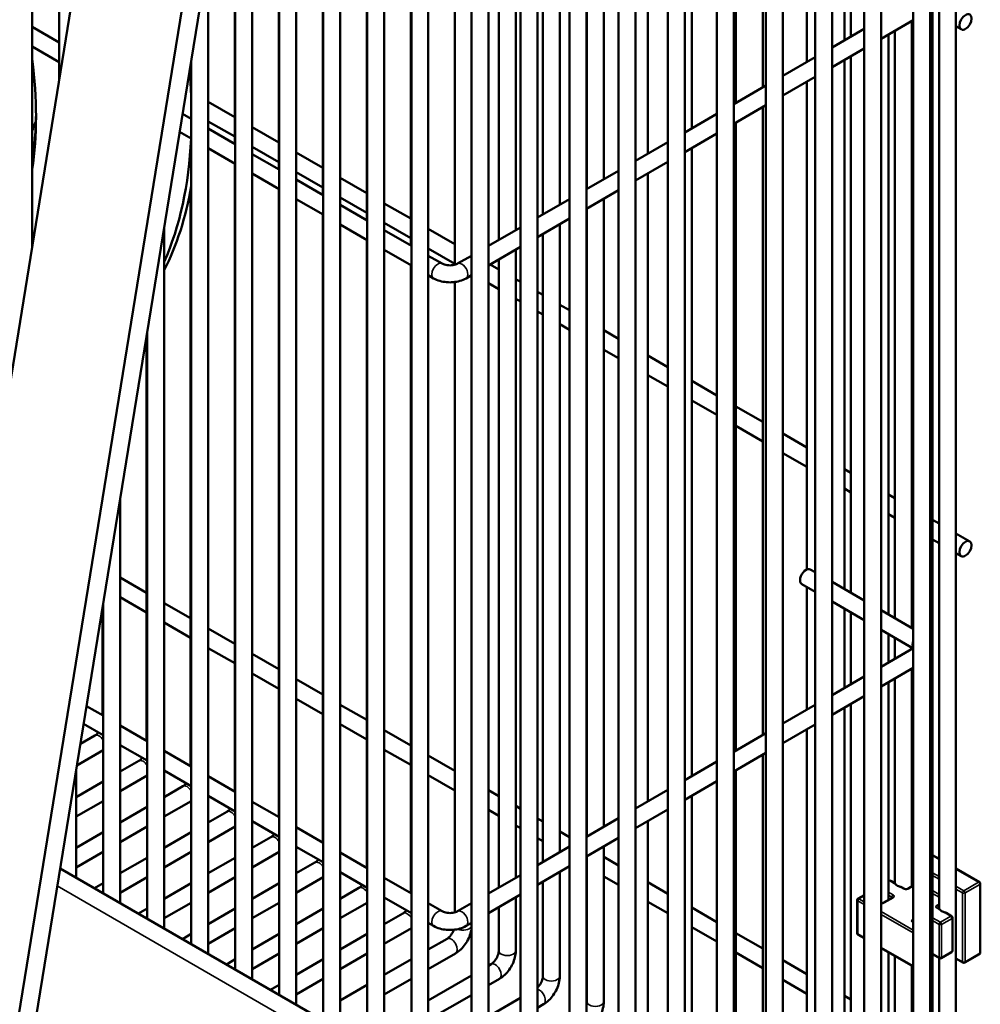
# Model space of a CAD drawing. Header units: inches. Extents: x 1 to 237, y 4 to 150.
# Tile 125 of 148: x 204 to 211, y 103 to 110. Entities that reach past the tile are written whole.
import ezdxf

# ---------------------------------------------------------------- set-up
doc = ezdxf.new("R2010")
doc.units = ezdxf.units.IN
doc.header["$LTSCALE"] = 7
doc.header["$MEASUREMENT"] = 0
doc.layers.add('Visible (ANSI)', color=7, linetype='Continuous', lineweight=50)
doc.layers.add('Visible Narrow (ANSI)', color=7, linetype='Continuous', lineweight=35)

msp = doc.modelspace()

# ---------------------------------------------------------------- linework, layer by layer
at = {"layer": 'Visible (ANSI)'}
for p, q in [((210.5841, 118.0232), (210.5841, 101.613)), ((210.4211, 117.6927), (210.4211, 101.4592)), ((210.2867, 117.4422), (210.2867, 101.2087)), ((210.4048, 117.4422), (210.4048, 101.2087)), ((204.1574, 108.2756), (204.1574, 117.307)), ((209.9452, 117.245), (209.9452, 101.0115)), ((210.0633, 117.245), (210.0633, 101.0115)), ((204.3455, 109.4357), (204.3455, 117.1302)), ((209.6036, 117.0478), (209.6036, 100.8143)), ((209.7217, 117.0478), (209.7217, 100.8143)), ((209.2621, 116.8507), (209.2621, 100.6172)), ((209.3802, 116.8507), (209.3802, 100.6172)), ((208.9206, 116.6535), (208.9206, 100.42)), ((209.0387, 116.6535), (209.0387, 100.42)), ((208.579, 116.4563), (208.579, 100.2228)), ((208.6972, 116.4563), (208.6972, 100.2228)), ((208.2375, 116.2591), (208.2375, 100.0256)), ((208.3556, 116.2591), (208.3556, 100.0256)), ((206.1829, 102.8966), (206.1829, 116.0694)), ((206.301, 102.8284), (206.301, 116.0694)), ((207.896, 116.0619), (207.896, 99.8284)), ((208.0141, 116.0619), (208.0141, 99.8284)), ((206.4891, 99.6109), (206.4891, 115.8926)), ((206.6072, 99.6109), (206.6072, 115.8926)), ((207.5544, 115.8647), (207.5544, 99.6312)), ((207.6726, 115.8647), (207.6726, 99.6312)), ((206.7953, 99.4341), (206.7953, 115.7158)), ((206.9134, 99.4341), (206.9134, 115.7158)), ((207.2129, 115.6676), (207.2129, 99.4341)), ((207.331, 115.6676), (207.331, 99.4341)), ((203.234, 102.5811), (205.2476, 114.9987)), ((204.0709, 102.2169), (206.0846, 114.6344)), ((205.9547, 114.5904), (203.9411, 102.1729)), ((205.9948, 103.0052), (205.9948, 114.0805)), ((205.8766, 103.0734), (205.8766, 113.3522)), ((205.6885, 103.182), (205.6885, 112.1922)), ((205.5704, 103.2502), (205.5704, 111.4638)), ((209.2411, 111.1574), (209.2411, 109.3875)), ((209.053, 111.0488), (209.053, 109.2789)), ((208.7468, 110.872), (208.7468, 109.1021)), ((205.5664, 110.7641), (205.5664, 108.9943)), ((208.4405, 110.6952), (208.4405, 108.9253)), ((205.8726, 110.5873), (205.8726, 108.8175)), ((208.1343, 110.5184), (208.1343, 108.7485)), ((208.0162, 110.4502), (208.0162, 108.6803)), ((206.1788, 110.4105), (206.1788, 108.6407)), ((209.5473, 110.417), (209.5473, 109.5643)), ((205.3823, 103.3588), (205.3823, 110.3038)), ((207.8281, 110.3416), (207.8281, 108.5717)), ((206.4851, 110.2337), (206.4851, 108.4639)), ((207.71, 110.2734), (207.71, 108.5035)), ((209.8087, 110.2661), (209.8087, 109.7152)), ((209.8536, 110.2402), (209.8536, 109.7411)), ((210.466, 110.2517), (210.466, 103.6728)), ((207.5218, 110.1648), (207.5218, 108.3949)), ((207.4037, 110.0966), (207.4037, 108.3267)), ((206.7913, 110.0569), (206.7913, 108.2871)), ((207.0975, 109.9396), (207.0975, 108.1535)), ((210.0633, 109.7258), (210.2867, 109.8548)), ((210.2779, 109.8498), (210.2779, 105.6256)), ((204.1574, 109.8078), (204.3455, 109.6992)), ((209.7217, 109.665), (209.9452, 109.794)), ((210.1149, 109.7557), (210.1149, 105.7197)), ((210.1598, 109.7816), (210.1598, 105.6938)), ((210.5841, 109.8126), (210.6208, 109.7915)), ((204.1574, 109.6714), (204.3455, 109.5628)), ((209.7217, 109.5287), (209.9452, 109.6577)), ((205.2642, 103.427), (205.2642, 109.5754)), ((209.3802, 109.4679), (209.6036, 109.5969)), ((209.8087, 109.5789), (209.8087, 105.8965)), ((209.8536, 109.6048), (209.8536, 105.8706)), ((209.3802, 109.3315), (209.6036, 109.4605)), ((209.5473, 109.428), (209.5473, 106.0343)), ((209.0387, 109.2707), (209.2621, 109.3997)), ((205.3823, 109.2877), (205.5664, 109.1814)), ((205.2039, 109.2036), (205.2642, 109.1688)), ((208.6972, 109.0735), (208.9206, 109.2025)), ((209.0387, 109.1343), (209.2621, 109.2633)), ((209.2411, 109.2512), (209.2411, 104.8815)), ((205.3823, 109.1513), (205.5664, 109.045)), ((209.053, 109.1426), (209.053, 104.7729)), ((205.1837, 109.0789), (205.2642, 109.0324)), ((205.3823, 109.1006), (205.5704, 108.992)), ((205.6885, 109.1109), (205.8726, 109.0046)), ((208.6972, 108.9371), (208.9206, 109.0661)), ((208.3556, 108.8763), (208.579, 109.0053)), ((205.3823, 108.9642), (205.5704, 108.8556)), ((205.6885, 108.9745), (205.8726, 108.8682)), ((205.6885, 108.9238), (205.8766, 108.8152)), ((205.9948, 108.9341), (206.1788, 108.8278)), ((208.7468, 108.9657), (208.7468, 104.5961)), ((204.1574, 108.8811), (204.1588, 108.8791)), ((205.5664, 108.8579), (205.5664, 104.4883)), ((208.3556, 108.7399), (208.579, 108.8689)), ((205.6885, 108.7874), (205.8766, 108.6788)), ((205.9948, 108.7977), (206.1788, 108.6914)), ((208.0141, 108.6791), (208.2375, 108.8081)), ((208.4405, 108.7889), (208.4405, 104.4193)), ((205.9948, 108.747), (206.1829, 108.6384)), ((206.301, 108.7573), (206.4851, 108.651)), ((205.2601, 108.6782), (205.2601, 104.6651)), ((205.8726, 108.6811), (205.8726, 104.3115)), ((208.0141, 108.5427), (208.2375, 108.6717)), ((205.9948, 108.6106), (206.1829, 108.502)), ((206.301, 108.6209), (206.4851, 108.5146)), ((206.6072, 108.5805), (206.7913, 108.4742)), ((207.6726, 108.4819), (207.896, 108.6109)), ((208.1343, 108.6121), (208.1343, 104.2425)), ((206.301, 108.5702), (206.4891, 108.4616)), ((208.0162, 108.544), (208.0162, 104.1743)), ((206.1788, 108.5043), (206.1788, 104.1347)), ((206.6072, 108.4441), (206.7913, 108.3378)), ((207.6726, 108.3456), (207.896, 108.4746)), ((205.0761, 103.5356), (205.0761, 108.4154)), ((206.301, 108.4338), (206.4891, 108.3252)), ((206.6072, 108.3934), (206.7953, 108.2848)), ((206.9134, 108.4037), (207.0975, 108.2974)), ((207.331, 108.2848), (207.5544, 108.4137)), ((207.8281, 108.4353), (207.8281, 104.0657)), ((206.4851, 108.3275), (206.4851, 103.9579)), ((207.71, 108.3672), (207.71, 103.9975)), ((206.6072, 108.257), (206.7953, 108.1484)), ((206.9134, 108.2673), (207.0975, 108.161)), ((207.331, 108.1484), (207.5544, 108.2774)), ((207.5218, 108.2585), (207.5218, 103.8889)), ((206.9134, 108.2166), (207.0092, 108.1613)), ((207.1172, 108.1613), (207.2129, 108.2166)), ((207.4037, 108.1904), (207.4037, 103.8207)), ((206.7913, 108.1507), (206.7913, 103.7811)), ((207.3433, 108.1555), (207.4037, 108.1206)), ((206.9134, 108.0802), (206.9501, 108.059)), ((207.0975, 108.0334), (207.0975, 103.6475)), ((207.1762, 108.059), (207.2129, 108.0802)), ((207.5218, 108.0524), (207.5544, 108.0336)), ((207.331, 108.0262), (207.4037, 107.9842)), ((207.6726, 107.9654), (207.71, 107.9438)), ((207.5218, 107.916), (207.5544, 107.8972)), ((207.6726, 107.829), (207.71, 107.8074)), ((207.8281, 107.8756), (207.896, 107.8364)), ((208.0141, 107.7682), (208.0162, 107.767)), ((207.8281, 107.7392), (207.896, 107.7)), ((208.1343, 107.6988), (208.2375, 107.6392)), ((204.9539, 107.6621), (204.9539, 104.8419)), ((204.958, 103.6038), (204.958, 107.687)), ((208.0141, 107.6319), (208.0162, 107.6306)), ((208.1343, 107.5624), (208.2375, 107.5029)), ((208.4405, 107.522), (208.579, 107.4421)), ((208.4405, 107.3856), (208.579, 107.3057)), ((208.7468, 107.3452), (208.9206, 107.2449)), ((208.7468, 107.2088), (208.9206, 107.1085)), ((209.053, 107.1684), (209.2411, 107.0598)), ((209.053, 107.032), (209.2411, 106.9234)), ((209.3802, 106.9795), (209.5473, 106.883)), ((209.3802, 106.8431), (209.5473, 106.7466)), ((209.8087, 106.7321), (209.8536, 106.7062)), ((209.8087, 106.5957), (209.8536, 106.5698)), ((204.7698, 103.7124), (204.7698, 106.527)), ((210.1149, 106.5553), (210.1598, 106.5294)), ((210.2779, 106.4612), (210.2867, 106.4561)), ((210.1149, 106.4189), (210.1598, 106.393)), ((210.2779, 106.3248), (210.2867, 106.3198)), ((210.4211, 106.3785), (210.466, 106.3526)), ((210.5841, 106.2844), (210.6799, 106.2291)), ((210.4211, 106.2421), (210.466, 106.2162)), ((210.5841, 106.148), (210.6208, 106.1269)), ((209.6036, 106.0148), (209.5704, 106.0341)), ((204.7698, 105.9767), (204.9539, 105.8704)), ((209.6036, 105.8785), (209.5113, 105.9318)), ((209.5473, 105.911), (209.5473, 105.0583)), ((209.9452, 105.8177), (209.7217, 105.9466)), ((204.7698, 105.8403), (204.9539, 105.7341)), ((204.6477, 105.7737), (204.6477, 105.0187)), ((204.6517, 103.7806), (204.6517, 105.7987)), ((205.0761, 105.7999), (205.2601, 105.6936)), ((209.9452, 105.6813), (209.7217, 105.8103)), ((209.8087, 105.7601), (209.8087, 105.2092)), ((209.8536, 105.7342), (209.8536, 105.2351)), ((210.2867, 105.6205), (210.0633, 105.7495)), ((205.0761, 105.6635), (205.2601, 105.5573)), ((205.3823, 105.6231), (205.5664, 105.5168)), ((210.2857, 105.4847), (210.0633, 105.6131)), ((210.1149, 105.5833), (210.1149, 105.386)), ((210.1598, 105.5574), (210.1598, 105.4119)), ((205.3823, 105.4867), (205.5664, 105.3805)), ((205.6885, 105.4463), (205.8726, 105.34)), ((210.0633, 105.3562), (210.2867, 105.4852)), ((210.2779, 105.4892), (210.2779, 105.4801)), ((205.6885, 105.3099), (205.8726, 105.2037)), ((210.0633, 105.2198), (210.2867, 105.3488)), ((210.2779, 105.3438), (210.2779, 103.8291)), ((205.9948, 105.2695), (206.1788, 105.1632)), ((209.7217, 105.159), (209.9452, 105.288)), ((210.1149, 105.2497), (210.1149, 103.735)), ((210.1598, 105.2756), (210.1598, 103.8496)), ((205.9948, 105.1331), (206.1788, 105.0269)), ((206.301, 105.0927), (206.4851, 104.9864)), ((209.3802, 104.9619), (209.6036, 105.0909)), ((209.7217, 105.0227), (209.9452, 105.1517)), ((209.8536, 105.0988), (209.8536, 101.9666)), ((204.5357, 105.0833), (204.6517, 105.0164)), ((209.8087, 105.0729), (209.8087, 101.8128)), ((204.5155, 104.9586), (204.6517, 104.88)), ((206.301, 104.9563), (206.4851, 104.8501)), ((209.3802, 104.8255), (209.6036, 104.9545)), ((204.7698, 104.9482), (204.958, 104.8396)), ((206.6072, 104.9159), (206.7913, 104.8096)), ((209.0387, 104.7647), (209.2621, 104.8937)), ((209.5473, 104.922), (209.5473, 102.1434)), ((204.5937, 104.8786), (204.4931, 104.8206)), ((204.6517, 104.7758), (204.4687, 104.6701)), ((204.7698, 104.8118), (204.958, 104.7032)), ((205.0761, 104.7714), (205.2642, 104.6628)), ((206.6072, 104.7795), (206.7913, 104.6732)), ((209.0387, 104.6283), (209.2621, 104.7573)), ((209.2411, 104.7452), (209.2411, 102.3202)), ((204.8999, 104.7018), (204.7698, 104.6267)), ((206.9134, 104.7391), (207.0975, 104.6328)), ((208.6972, 104.5675), (208.9206, 104.6965)), ((204.4636, 103.8892), (204.4636, 104.6386)), ((205.0761, 104.635), (205.2642, 104.5264)), ((209.053, 104.6365), (209.053, 102.497)), ((204.6517, 104.5586), (204.4636, 104.4499)), ((204.958, 104.599), (204.7698, 104.4904)), ((205.3823, 104.5946), (205.5704, 104.486)), ((206.9134, 104.6027), (207.0975, 104.4964)), ((208.6972, 104.4311), (208.9206, 104.5601)), ((205.2062, 104.525), (205.0761, 104.4499)), ((207.331, 104.498), (207.4037, 104.456)), ((208.3556, 104.3703), (208.579, 104.4993)), ((204.6517, 104.4222), (204.4636, 104.3136)), ((205.2642, 104.4222), (205.0761, 104.3136)), ((205.3823, 104.4582), (205.5704, 104.3496)), ((205.6885, 104.4178), (205.8766, 104.3092)), ((208.7468, 104.4597), (208.7468, 102.6738)), ((204.958, 104.3818), (204.7698, 104.2731)), ((205.5124, 104.3482), (205.3823, 104.2731)), ((207.331, 104.3616), (207.4037, 104.3196)), ((207.5218, 104.3878), (207.5544, 104.369)), ((208.3556, 104.2339), (208.579, 104.3629)), ((205.6885, 104.2814), (205.8766, 104.1728)), ((207.6726, 104.3008), (207.71, 104.2792)), ((208.0141, 104.1731), (208.2375, 104.3021)), ((208.4405, 104.2829), (208.4405, 102.8506)), ((204.6517, 104.205), (204.4636, 104.0963)), ((204.958, 104.2454), (204.7698, 104.1368)), ((205.2642, 104.205), (205.0761, 104.0963)), ((205.5704, 104.2454), (205.3823, 104.1368)), ((205.9948, 104.241), (206.1829, 104.1324)), ((207.5218, 104.2515), (207.5544, 104.2326)), ((207.8281, 104.211), (207.896, 104.1718)), ((205.8186, 104.1714), (205.6885, 104.0963)), ((207.6726, 104.1644), (207.71, 104.1428)), ((208.0141, 104.0367), (208.2375, 104.1657)), ((204.6517, 104.0686), (204.4636, 103.96)), ((205.2642, 104.0686), (205.0761, 103.96)), ((205.8766, 104.0686), (205.6885, 103.96)), ((205.9948, 104.1046), (206.1829, 103.996)), ((206.301, 104.0642), (206.4891, 103.9556)), ((207.6726, 103.9759), (207.896, 104.1049)), ((207.8281, 104.0747), (207.8358, 104.0702)), ((208.1343, 104.1061), (208.1343, 103.0274)), ((210.2867, 104.0898), (210.2779, 104.0847)), ((204.958, 104.0282), (204.7698, 103.9195)), ((205.5704, 104.0282), (205.3823, 103.9195)), ((206.1248, 103.9946), (205.9948, 103.9195)), ((208.0162, 104.038), (208.0162, 103.0274)), ((208.1343, 104.0342), (208.2375, 103.9747)), ((210.4211, 104.0465), (210.466, 104.0206)), ((206.3282, 102.8127), (204.3525, 103.9533)), ((206.301, 103.9278), (206.4891, 103.8192)), ((207.6726, 103.8396), (207.896, 103.9686)), ((207.8281, 103.9293), (207.8281, 103.2042)), ((208.0141, 103.9673), (208.0162, 103.966)), ((210.5841, 103.9524), (210.747, 103.8584)), ((204.958, 103.8918), (204.7698, 103.7832)), ((205.5704, 103.8918), (205.3823, 103.7832)), ((206.1829, 103.8918), (205.9948, 103.7832)), ((206.6072, 103.8874), (206.7953, 103.7788)), ((207.331, 103.7788), (207.5544, 103.9077)), ((207.71, 103.8612), (207.71, 103.2042)), ((208.1343, 103.8979), (208.2375, 103.8383)), ((208.4405, 103.8574), (208.579, 103.7775)), ((210.1149, 103.8657), (210.1172, 103.867)), ((210.1605, 103.8492), (210.1297, 103.867)), ((204.6517, 103.8514), (204.5904, 103.816)), ((205.2642, 103.8514), (205.0761, 103.7427)), ((205.8766, 103.8514), (205.6885, 103.7427)), ((206.4311, 103.8178), (206.301, 103.7427)), ((210.2251, 103.8119), (210.2099, 103.8207)), ((210.2867, 103.8342), (210.248, 103.8119)), ((210.7532, 103.8476), (210.7532, 103.3683)), ((206.6072, 103.751), (206.7953, 103.6424)), ((207.331, 103.6424), (207.5544, 103.7714)), ((207.5218, 103.7525), (207.5218, 103.381)), ((208.4405, 103.7211), (208.579, 103.6411)), ((209.8967, 103.503), (209.8967, 103.7325)), ((209.9029, 103.7433), (209.9452, 103.7677)), ((210.1402, 103.7496), (210.0786, 103.7141)), ((204.958, 103.6746), (204.8967, 103.6392)), ((205.2642, 103.715), (205.0761, 103.6064)), ((205.5704, 103.6746), (205.3823, 103.5659)), ((205.8766, 103.715), (205.6885, 103.6064)), ((206.1829, 103.6746), (205.9948, 103.5659)), ((206.4891, 103.715), (206.301, 103.6064)), ((206.9134, 103.7106), (207.0092, 103.6553)), ((207.1172, 103.6553), (207.2129, 103.7106)), ((207.4037, 103.6844), (207.4037, 103.381)), ((208.7468, 103.6806), (208.9206, 103.5803)), ((210.4667, 103.6724), (210.4585, 103.6772)), ((206.7373, 103.641), (206.6072, 103.5659)), ((210.5539, 103.622), (210.5161, 103.6439)), ((210.5602, 103.3818), (210.5602, 103.6112)), ((205.5704, 103.5382), (205.3823, 103.4296)), ((206.1829, 103.5382), (205.9948, 103.4296)), ((206.7953, 103.5382), (206.6072, 103.4296)), ((206.9134, 103.5742), (206.9501, 103.553)), ((207.1762, 103.553), (207.2129, 103.5742)), ((208.7468, 103.5443), (208.9206, 103.4439)), ((205.2642, 103.4978), (205.2029, 103.4624)), ((205.8766, 103.4978), (205.6885, 103.3891)), ((206.4891, 103.4978), (206.301, 103.3891)), ((207.0435, 103.4642), (206.9134, 103.3891)), ((209.053, 103.5038), (209.2411, 103.3952)), ((209.9029, 103.4922), (209.9452, 103.4678)), ((210.0633, 103.3996), (210.2867, 103.2706)), ((205.5704, 103.321), (205.5091, 103.2856)), ((205.8766, 103.3614), (205.6885, 103.2528)), ((206.1829, 103.321), (205.9948, 103.2123)), ((206.4891, 103.3614), (206.301, 103.2528)), ((206.7953, 103.321), (206.6072, 103.2123)), ((207.1026, 103.362), (206.9134, 103.2528)), ((209.053, 103.3675), (209.2411, 103.2588)), ((209.3802, 103.3149), (209.5473, 103.2184)), ((210.1149, 103.3698), (210.1149, 101.636)), ((210.1598, 103.3439), (210.1598, 101.7898)), ((210.469, 103.3291), (210.4211, 103.3567)), ((210.466, 103.3308), (210.466, 101.613)), ((210.4815, 103.3291), (210.5539, 103.371)), ((210.632, 103.2983), (210.5841, 103.3259)), ((210.747, 103.3575), (210.6445, 103.2983)), ((207.3497, 103.2874), (207.331, 103.2766)), ((210.2779, 103.2757), (210.2779, 101.7898)), ((206.1829, 103.1846), (205.9948, 103.076)), ((206.7953, 103.1846), (206.6072, 103.076)), ((207.2129, 103.2084), (206.9134, 103.0355)), ((207.4088, 103.1852), (207.331, 103.1403)), ((209.3802, 103.1785), (209.5473, 103.082)), ((205.8766, 103.1442), (205.8153, 103.1088)), ((206.4891, 103.1442), (206.301, 103.0355)), ((207.2129, 103.0721), (206.9134, 102.8992)), ((207.5544, 103.052), (207.331, 102.923)), ((209.8087, 103.0675), (209.8536, 103.0416)), ((207.715, 103.0084), (207.6726, 102.9838))]:
    msp.add_line(p, q, dxfattribs=at)
for centre, start, end in [((210.1234, 103.8562), 60, 120), ((210.7407, 103.8476), 0, 60), ((209.9092, 103.7325), 120, 180), ((210.5477, 103.6112), 0, 60), ((209.9092, 103.503), 180, 240), ((210.5477, 103.3818), 300, 0), ((210.4752, 103.3399), 240, 300), ((210.7407, 103.3683), 300, 0), ((210.6382, 103.3091), 240, 300)]:
    msp.add_arc(centre, 0.0125, start, end, dxfattribs=at)
for centre in [(210.6503, 109.8426), (210.6503, 106.178)]:
    msp.add_ellipse(centre, major_axis=(-0.0295, -0.0511), ratio=0.57735, dxfattribs=at)
for centre, major_axis, start_param, end_param in [((202.1624, 110.3516), (1.43, -2.4768), 0.620678, 0.950118), ((202.7034, 110.664), (1.8125, -3.1393), 0.829104, 0.89062), ((202.2049, 110.3761), (1.4, -2.4249), 0.618919, 0.77474), ((201.6407, 111.6663), (1.909, -3.3065), 0.41501, 0.442666), ((202.7034, 110.664), (1.8125, -3.1393), 0.397366, 0.73365), ((202.7423, 110.6864), (1.8125, -3.1393), 0.359052, 0.60556), ((209.5408, 105.9829), (0.0295, 0.0511), 0, 3.141593), ((210.2188, 103.8574), (0.0591, 0), 3.628563, 4.225418), ((210.5251, 103.6806), (0.0591, 0), 3.628563, 4.225418)]:
    msp.add_ellipse(centre, major_axis=major_axis, ratio=0.57735, start_param=start_param, end_param=end_param, dxfattribs=at)
for points, knots in [([(207.0092, 108.1613), (207.0119, 108.1597), (207.0154, 108.1581), (207.0238, 108.1549), (207.0289, 108.1534), (207.0404, 108.1509), (207.0468, 108.15), (207.0603, 108.1491), (207.0674, 108.1491), (207.081, 108.1502), (207.0876, 108.1512), (207.0995, 108.1539), (207.1047, 108.1556), (207.1123, 108.1587), (207.115, 108.16), (207.1172, 108.1613)], [4.712389, 4.712389, 4.712389, 4.712389, 4.919113, 4.919113, 5.142574, 5.142574, 5.381629, 5.381629, 5.629603, 5.629603, 5.877268, 5.877268, 6.114931, 6.114931, 6.283185, 6.283185, 6.283185, 6.283185]), ([(206.9501, 108.059), (206.9635, 108.0513), (206.9779, 108.0454), (207.0079, 108.0365), (207.0235, 108.0336), (207.0552, 108.0308), (207.0712, 108.0308), (207.1029, 108.0336), (207.1185, 108.0365), (207.1485, 108.0454), (207.1628, 108.0513), (207.1762, 108.059)], [4.712389, 4.712389, 4.712389, 4.712389, 5.026548, 5.026548, 5.340708, 5.340708, 5.654867, 5.654867, 5.969026, 5.969026, 6.283185, 6.283185, 6.283185, 6.283185]), ([(210.4048, 105.4429), (210.4067, 105.447), (210.4083, 105.4513), (210.4133, 105.4676), (210.4147, 105.4807), (210.4125, 105.505), (210.4094, 105.5162), (210.4048, 105.5264)], [6.8120458, 6.8120458, 6.8120458, 6.8120458, 6.8946361, 6.8946361, 7.1199699, 7.1199699, 7.3251211, 7.3251211, 7.3251211, 7.3251211]), ([(204.6175, 104.8997), (204.616, 104.898), (204.6145, 104.8963), (204.6089, 104.8903), (204.6049, 104.8866), (204.5984, 104.8816), (204.5959, 104.8799), (204.5937, 104.8786)], [2.6471527, 2.6471527, 2.6471527, 2.6471527, 2.7356749, 2.7356749, 2.9733388, 2.9733388, 3.1415927, 3.1415927, 3.1415927, 3.1415927]), ([(204.9237, 104.7229), (204.9222, 104.7212), (204.9207, 104.7195), (204.9152, 104.7135), (204.9111, 104.7098), (204.9046, 104.7048), (204.9021, 104.7031), (204.8999, 104.7018)], [2.6471527, 2.6471527, 2.6471527, 2.6471527, 2.7356749, 2.7356749, 2.9733388, 2.9733388, 3.1415927, 3.1415927, 3.1415927, 3.1415927]), ([(205.23, 104.5461), (205.2285, 104.5444), (205.227, 104.5427), (205.2214, 104.5367), (205.2173, 104.533), (205.2109, 104.528), (205.2084, 104.5263), (205.2062, 104.525)], [2.6471527, 2.6471527, 2.6471527, 2.6471527, 2.7356749, 2.7356749, 2.9733388, 2.9733388, 3.1415927, 3.1415927, 3.1415927, 3.1415927]), ([(205.5362, 104.3693), (205.5347, 104.3676), (205.5332, 104.3659), (205.5276, 104.3599), (205.5235, 104.3562), (205.5171, 104.3512), (205.5146, 104.3495), (205.5124, 104.3482)], [2.6471527, 2.6471527, 2.6471527, 2.6471527, 2.7356749, 2.7356749, 2.9733388, 2.9733388, 3.1415927, 3.1415927, 3.1415927, 3.1415927]), ([(205.8424, 104.1925), (205.8409, 104.1908), (205.8394, 104.1891), (205.8339, 104.1831), (205.8298, 104.1794), (205.8233, 104.1744), (205.8208, 104.1727), (205.8186, 104.1714)], [2.6471527, 2.6471527, 2.6471527, 2.6471527, 2.7356749, 2.7356749, 2.9733388, 2.9733388, 3.1415927, 3.1415927, 3.1415927, 3.1415927]), ([(206.1486, 104.0157), (206.1471, 104.014), (206.1456, 104.0122), (206.1401, 104.0063), (206.136, 104.0026), (206.1296, 103.9976), (206.127, 103.9959), (206.1248, 103.9946)], [2.6471527, 2.6471527, 2.6471527, 2.6471527, 2.7356749, 2.7356749, 2.9733388, 2.9733388, 3.1415927, 3.1415927, 3.1415927, 3.1415927]), ([(206.4549, 103.8389), (206.4534, 103.8372), (206.4519, 103.8354), (206.4463, 103.8295), (206.4422, 103.8258), (206.4358, 103.8208), (206.4333, 103.8191), (206.4311, 103.8178)], [2.6471527, 2.6471527, 2.6471527, 2.6471527, 2.7356749, 2.7356749, 2.9733388, 2.9733388, 3.1415927, 3.1415927, 3.1415927, 3.1415927]), ([(210.1605, 103.8492), (210.1606, 103.8492), (210.1606, 103.8491), (210.1617, 103.848), (210.1636, 103.8449), (210.1665, 103.8416), (210.1666, 103.8415), (210.1666, 103.8414)], [0.38810874, 0.38810874, 0.38810874, 0.38810874, 0.39276015, 0.39276015, 0.43736271, 0.43736271, 0.43885131, 0.43885131, 0.43885131, 0.43885131]), ([(210.1912, 103.8272), (210.194, 103.8264), (210.1968, 103.8256), (210.2024, 103.8239), (210.2058, 103.8228), (210.2089, 103.8212), (210.2094, 103.821), (210.2099, 103.8207)], [-0.07597564, -0.07597564, -0.07597564, -0.07597564, -0.05379539, -0.05379539, -0.03086885, -0.03086885, -0.02686946, -0.02686946, -0.02686946, -0.02686946]), ([(210.2251, 103.8119), (210.2257, 103.8115), (210.2264, 103.8112), (210.2282, 103.8105), (210.2293, 103.8102), (210.2317, 103.8097), (210.2331, 103.8095), (210.236, 103.8093), (210.2375, 103.8093), (210.2403, 103.8095), (210.2417, 103.8097), (210.2442, 103.8103), (210.2454, 103.8107), (210.247, 103.8113), (210.2475, 103.8116), (210.248, 103.8119)], [4.712389, 4.712389, 4.712389, 4.712389, 4.919113, 4.919113, 5.142574, 5.142574, 5.381629, 5.381629, 5.629603, 5.629603, 5.877268, 5.877268, 6.114931, 6.114931, 6.283185, 6.283185, 6.283185, 6.283185]), ([(210.1417, 103.7508), (210.1417, 103.7508), (210.1417, 103.7507), (210.1416, 103.7506), (210.1414, 103.7505), (210.1409, 103.7501), (210.1406, 103.7499), (210.1402, 103.7496)], [5.9026968, 5.9026968, 5.9026968, 5.9026968, 5.969026, 5.969026, 6.1261057, 6.1261057, 6.2831853, 6.2831853, 6.2831853, 6.2831853]), ([(206.7611, 103.6621), (206.7596, 103.6604), (206.7581, 103.6586), (206.7525, 103.6527), (206.7484, 103.649), (206.742, 103.644), (206.7395, 103.6423), (206.7373, 103.641)], [2.6471527, 2.6471527, 2.6471527, 2.6471527, 2.7356749, 2.7356749, 2.9733388, 2.9733388, 3.1415927, 3.1415927, 3.1415927, 3.1415927]), ([(207.0092, 103.6553), (207.0119, 103.6537), (207.0154, 103.6521), (207.0238, 103.6489), (207.0289, 103.6474), (207.0404, 103.6449), (207.0468, 103.644), (207.0603, 103.6431), (207.0674, 103.6431), (207.081, 103.6442), (207.0876, 103.6452), (207.0995, 103.6479), (207.1047, 103.6496), (207.1123, 103.6527), (207.115, 103.654), (207.1172, 103.6553)], [4.712389, 4.712389, 4.712389, 4.712389, 4.919113, 4.919113, 5.142574, 5.142574, 5.381629, 5.381629, 5.629603, 5.629603, 5.877268, 5.877268, 6.114931, 6.114931, 6.283185, 6.283185, 6.283185, 6.283185]), ([(210.0786, 103.7141), (210.0781, 103.7138), (210.0773, 103.7134), (210.0755, 103.7127), (210.0745, 103.7124), (210.072, 103.7119), (210.0707, 103.7117), (210.0678, 103.7115), (210.0663, 103.7115), (210.0643, 103.7117), (210.0638, 103.7117), (210.0633, 103.7118)], [0, 0, 0, 0, 0.206724, 0.206724, 0.430185, 0.430185, 0.66924, 0.66924, 0.917214, 0.917214, 1.009982, 1.009982, 1.009982, 1.009982]), ([(210.457, 103.6783), (210.457, 103.6783), (210.457, 103.6783), (210.4571, 103.6782), (210.4572, 103.678), (210.4577, 103.6776), (210.458, 103.6774), (210.4585, 103.6772)], [4.3319005, 4.3319005, 4.3319005, 4.3319005, 4.3982297, 4.3982297, 4.5553093, 4.5553093, 4.712389, 4.712389, 4.712389, 4.712389]), ([(210.4667, 103.6724), (210.4668, 103.6724), (210.4669, 103.6723), (210.4679, 103.6711), (210.4698, 103.6681), (210.4727, 103.6648), (210.4728, 103.6647), (210.4729, 103.6646)], [0.38810874, 0.38810874, 0.38810874, 0.38810874, 0.39276015, 0.39276015, 0.43736271, 0.43736271, 0.43885131, 0.43885131, 0.43885131, 0.43885131]), ([(210.4974, 103.6504), (210.5002, 103.6496), (210.503, 103.6488), (210.5086, 103.6471), (210.512, 103.646), (210.5151, 103.6444), (210.5156, 103.6442), (210.5161, 103.6439)], [-0.07597564, -0.07597564, -0.07597564, -0.07597564, -0.05379539, -0.05379539, -0.03086885, -0.03086885, -0.02686946, -0.02686946, -0.02686946, -0.02686946]), ([(206.9501, 103.553), (206.9635, 103.5453), (206.9779, 103.5394), (207.0079, 103.5305), (207.0235, 103.5276), (207.0552, 103.5248), (207.0712, 103.5248), (207.1029, 103.5276), (207.1185, 103.5305), (207.1485, 103.5394), (207.1628, 103.5453), (207.1762, 103.553)], [4.712389, 4.712389, 4.712389, 4.712389, 5.026548, 5.026548, 5.340708, 5.340708, 5.654867, 5.654867, 5.969026, 5.969026, 6.283185, 6.283185, 6.283185, 6.283185]), ([(207.0911, 103.5266), (207.0896, 103.5223), (207.0877, 103.5179), (207.0825, 103.5074), (207.079, 103.5013), (207.0712, 103.49), (207.067, 103.4848), (207.0588, 103.4759), (207.0547, 103.4722), (207.0482, 103.4672), (207.0457, 103.4655), (207.0435, 103.4642)], [2.065154, 2.065154, 2.065154, 2.065154, 2.240036, 2.240036, 2.48801, 2.48801, 2.735675, 2.735675, 2.973339, 2.973339, 3.141593, 3.141593, 3.141593, 3.141593]), ([(207.2129, 103.5265), (207.2121, 103.5215), (207.2111, 103.5166), (207.2062, 103.4965), (207.2009, 103.4815), (207.1876, 103.4527), (207.1795, 103.4388), (207.1612, 103.4128), (207.1509, 103.4007), (207.1283, 103.3792), (207.116, 103.3697), (207.1026, 103.362)], [1.78364, 1.78364, 1.78364, 1.78364, 1.884956, 1.884956, 2.199115, 2.199115, 2.513274, 2.513274, 2.827433, 2.827433, 3.141593, 3.141593, 3.141593, 3.141593]), ([(207.4037, 103.381), (207.4037, 103.3778), (207.4034, 103.374), (207.402, 103.3651), (207.4007, 103.3599), (207.3971, 103.3487), (207.3947, 103.3427), (207.3887, 103.3306), (207.3852, 103.3245), (207.3775, 103.3132), (207.3733, 103.308), (207.365, 103.2991), (207.3609, 103.2954), (207.3545, 103.2904), (207.3519, 103.2887), (207.3497, 103.2874)], [1.570796, 1.570796, 1.570796, 1.570796, 1.77752, 1.77752, 2.000981, 2.000981, 2.240036, 2.240036, 2.48801, 2.48801, 2.735675, 2.735675, 2.973339, 2.973339, 3.141593, 3.141593, 3.141593, 3.141593]), ([(207.5218, 103.381), (207.5218, 103.3655), (207.5198, 103.3501), (207.5124, 103.3197), (207.5071, 103.3047), (207.4938, 103.2759), (207.4858, 103.262), (207.4674, 103.236), (207.4571, 103.2239), (207.4345, 103.2024), (207.4222, 103.1929), (207.4088, 103.1852)], [1.570796, 1.570796, 1.570796, 1.570796, 1.884956, 1.884956, 2.199115, 2.199115, 2.513274, 2.513274, 2.827433, 2.827433, 3.141593, 3.141593, 3.141593, 3.141593]), ([(207.71, 103.2042), (207.71, 103.201), (207.7097, 103.1972), (207.7082, 103.1883), (207.707, 103.1831), (207.7034, 103.1719), (207.7009, 103.1659), (207.695, 103.1538), (207.6914, 103.1477), (207.6837, 103.1364), (207.6795, 103.1312), (207.6744, 103.1257), (207.6735, 103.1247), (207.6726, 103.1238)], [1.570796, 1.570796, 1.570796, 1.570796, 1.77752, 1.77752, 2.000981, 2.000981, 2.240036, 2.240036, 2.48801, 2.48801, 2.735675, 2.735675, 2.788717, 2.788717, 2.788717, 2.788717]), ([(207.8281, 103.2042), (207.8281, 103.1887), (207.826, 103.1733), (207.8187, 103.1429), (207.8134, 103.1279), (207.8, 103.0991), (207.792, 103.0852), (207.7737, 103.0592), (207.7634, 103.0471), (207.7407, 103.0256), (207.7284, 103.0161), (207.715, 103.0084)], [1.570796, 1.570796, 1.570796, 1.570796, 1.884956, 1.884956, 2.199115, 2.199115, 2.513274, 2.513274, 2.827433, 2.827433, 3.141593, 3.141593, 3.141593, 3.141593]), ([(208.0162, 103.0274), (208.0162, 103.0242), (208.0159, 103.0204), (208.0149, 103.0143), (208.0145, 103.0124), (208.0141, 103.0105)], [1.5707963, 1.5707963, 1.5707963, 1.5707963, 1.77752, 1.77752, 1.8645774, 1.8645774, 1.8645774, 1.8645774]), ([(208.1343, 103.0274), (208.1343, 103.0119), (208.1322, 102.9965), (208.1249, 102.9661), (208.1196, 102.9511), (208.1063, 102.9223), (208.0982, 102.9084), (208.0799, 102.8824), (208.0696, 102.8703), (208.047, 102.8488), (208.0346, 102.8393), (208.0213, 102.8316)], [1.570796, 1.570796, 1.570796, 1.570796, 1.884956, 1.884956, 2.199115, 2.199115, 2.513274, 2.513274, 2.827433, 2.827433, 3.141593, 3.141593, 3.141593, 3.141593])]:
    msp.add_open_spline(points, degree=3, knots=knots, dxfattribs=at)
at = {"layer": 'Visible Narrow (ANSI)'}
for p, q in [((210.2779, 104.0805), (210.2867, 104.0856)), ((210.2867, 104.0015), (210.2779, 104.0066)), ((210.4211, 104.0423), (210.466, 104.0164)), ((210.2779, 103.9862), (210.2867, 103.9811)), ((210.466, 103.898), (210.4211, 103.9239)), ((210.5841, 103.9482), (210.7407, 103.8578)), ((210.1149, 103.8614), (210.1234, 103.8664)), ((210.1234, 103.8664), (210.1666, 103.8414)), ((210.4211, 103.9035), (210.466, 103.8776)), ((210.7407, 103.8578), (210.6382, 103.7986)), ((206.1313, 102.7932), (204.3327, 103.8316)), ((210.1464, 103.7694), (210.1149, 103.7876)), ((210.1912, 103.8272), (210.2189, 103.8113)), ((210.2542, 103.8113), (210.2867, 103.83)), ((210.466, 103.7731), (210.4211, 103.799)), ((210.6382, 103.7986), (210.5841, 103.8298)), ((210.5841, 103.8094), (210.6294, 103.7833)), ((210.647, 103.7833), (210.7496, 103.8425)), ((210.7496, 103.8425), (210.7496, 103.3632)), ((209.9003, 103.4979), (209.9003, 103.7274)), ((209.9003, 103.7274), (209.9452, 103.7015)), ((209.9092, 103.7427), (209.9452, 103.7635)), ((209.9452, 103.7219), (209.9092, 103.7427)), ((210.0849, 103.7135), (210.1464, 103.749)), ((210.1149, 103.7672), (210.1376, 103.7541)), ((210.1376, 103.7541), (210.1376, 103.7481)), ((210.4211, 103.7786), (210.466, 103.7527)), ((210.6294, 103.7833), (210.6294, 103.304)), ((210.647, 103.304), (210.647, 103.7833)), ((210.2867, 103.5247), (210.0633, 103.6537)), ((210.466, 103.7049), (210.4522, 103.6969)), ((210.4522, 103.6765), (210.4729, 103.6646)), ((210.4611, 103.6816), (210.466, 103.6845)), ((210.4611, 103.6757), (210.4611, 103.6816)), ((210.4974, 103.6504), (210.5477, 103.6214)), ((210.0633, 103.6333), (210.2867, 103.5043)), ((210.2867, 103.6014), (210.2829, 103.5992)), ((210.4752, 103.5796), (210.4211, 103.6108)), ((210.4211, 103.5904), (210.4664, 103.5643)), ((210.5477, 103.6214), (210.4752, 103.5796)), ((210.4841, 103.5643), (210.5565, 103.6061)), ((210.5565, 103.6061), (210.5565, 103.3767)), ((210.2829, 103.5788), (210.2867, 103.5766)), ((210.4664, 103.5643), (210.4664, 103.3348)), ((210.4841, 103.3348), (210.4841, 103.5643)), ((209.9452, 103.472), (209.9003, 103.4979)), ((210.2867, 103.2749), (210.0633, 103.4038)), ((210.5565, 103.3767), (210.4841, 103.3348)), ((210.4664, 103.3348), (210.4211, 103.361)), ((210.6294, 103.304), (210.5841, 103.3301)), ((210.7496, 103.3632), (210.647, 103.304))]:
    msp.add_line(p, q, dxfattribs=at)
for centre, major_axis, start_param, end_param in [((207.1467, 108.1101), (0.0295, -0.0511), 0, 3.141593), ((206.9797, 108.1101), (-0.0295, -0.0511), 3.141593, 6.283185), ((210.3203, 105.5329), (-0.0295, -0.0511), 4.862689, 6.123637), ((204.6232, 104.8275), (-0.0295, 0.0511), 4.746387, 6.283185), ((204.9295, 104.6507), (-0.0295, 0.0511), 4.746387, 6.283185), ((205.2357, 104.4739), (-0.0295, 0.0511), 4.746387, 6.283185), ((205.5419, 104.2971), (-0.0295, 0.0511), 4.746387, 6.283185), ((205.8481, 104.1203), (-0.0295, 0.0511), 4.746387, 6.283185), ((206.1544, 103.9435), (-0.0295, 0.0511), 4.746387, 6.283185), ((210.1234, 103.8562), (-0.0062, 0.0108), 5.497787, 6.283185), ((210.1234, 103.8562), (0.0062, 0.0108), 0, 0.785398), ((210.7407, 103.8476), (0.0062, 0.0108), 0, 0.785398), ((210.7407, 103.8476), (0.0063, -0.0108), 0.785398, 2.356194), ((206.4606, 103.7667), (-0.0295, 0.0511), 4.746387, 6.283185), ((210.2189, 103.8011), (0.0062, 0.0108), 0, 0.785398), ((210.2366, 103.8215), (0.025, 0), 3.926991, 5.497787), ((210.2542, 103.8011), (-0.0063, 0.0108), 5.497787, 6.283185), ((210.6382, 103.7884), (-0.0062, -0.0108), 3.926991, 5.497787), ((210.6382, 103.7884), (-0.0063, 0.0108), 3.926991, 5.497787), ((210.7407, 103.8476), (0.0125, 0), 5.497787, 6.283185), ((209.9092, 103.7325), (-0.0125, 0), 0, 0.785398), ((209.9092, 103.7325), (0.0062, 0.0108), 0.785398, 2.356194), ((209.9092, 103.7325), (-0.0063, 0.0108), 5.497787, 6.283185), ((210.1464, 103.7592), (0.0062, 0.0108), 0.785398, 2.356194), ((210.1287, 103.749), (0.0125, 0), 0.167906, 0.785398), ((210.1464, 103.7388), (-0.0063, 0.0108), 5.497787, 6.283185), ((210.1287, 103.7592), (0.025, 0), 5.497787, 7.068583), ((210.6382, 103.7884), (0.0125, 0), 3.926991, 5.497787), ((206.7668, 103.5899), (-0.0295, 0.0511), 4.746387, 6.283185), ((206.9797, 103.6041), (-0.0295, -0.0511), 3.141593, 6.283185), ((207.1467, 103.6041), (0.0295, -0.0511), 0, 3.141593), ((210.0672, 103.7237), (0.025, 0), 4.55441, 5.497787), ((210.0849, 103.7033), (-0.0063, 0.0108), 5.497787, 6.283185), ((210.4699, 103.6867), (-0.025, 0), 5.497787, 7.068583), ((210.4522, 103.6867), (0.0063, -0.0108), 0.785398, 2.356194), ((210.4522, 103.6663), (0.0062, 0.0108), 0, 0.785398), ((210.4699, 103.6765), (-0.0125, 0), 5.497787, 6.11528), ((210.3006, 103.589), (-0.025, 0), 5.497787, 7.068583), ((210.2829, 103.589), (0.0063, -0.0108), 1.909067, 2.356194), ((210.2829, 103.5686), (0.0062, 0.0108), 0.338271, 0.785398), ((210.4752, 103.5694), (-0.0062, -0.0108), 3.926991, 5.497787), ((210.4752, 103.5694), (-0.0063, 0.0108), 3.926991, 5.497787), ((210.5477, 103.6112), (0.0062, 0.0108), 0, 0.785398), ((210.5477, 103.6112), (0.0063, -0.0108), 0.785398, 2.356194), ((210.5477, 103.6112), (0.0125, 0), 5.497787, 6.283185), ((207.1566, 103.5578), (0.0591, 0), 4.030644, 5.979096), ((210.4752, 103.5694), (0.0125, 0), 3.926991, 5.497787), ((207.073, 103.4131), (-0.0295, 0.0511), 3.141593, 6.283185), ((209.9092, 103.503), (-0.0125, 0), 0, 0.785398), ((209.9092, 103.503), (-0.0062, -0.0108), 5.497787, 6.283185), ((207.4628, 103.381), (-0.0591, 0), 0, 3.141593), ((210.5477, 103.3818), (0.0063, -0.0108), 0, 0.785398), ((210.5477, 103.3818), (0.0125, 0), 5.497787, 6.283185), ((210.4752, 103.3399), (-0.0062, -0.0108), 5.497787, 6.283185), ((210.4752, 103.3399), (-0.0125, 0), 0.785398, 2.356194), ((210.4752, 103.3399), (0.0062, -0.0108), 0, 0.785398), ((210.7407, 103.3683), (0.0063, -0.0108), 0, 0.785398), ((210.7407, 103.3683), (0.0125, 0), 5.497787, 6.283185), ((207.3793, 103.2363), (-0.0295, 0.0511), 3.141593, 6.283185), ((210.6382, 103.3091), (-0.0125, 0), 0.785398, 2.356194), ((210.6382, 103.3091), (-0.0062, -0.0108), 5.497787, 6.283185), ((210.6382, 103.3091), (0.0062, -0.0108), 0, 0.785398), ((207.769, 103.2042), (-0.0591, 0), 0, 3.141593), ((207.6855, 103.0595), (0.0295, -0.0511), 0, 2.671503), ((208.0752, 103.0274), (-0.0591, 0), 0, 3.141593)]:
    msp.add_ellipse(centre, major_axis=major_axis, ratio=0.57735, start_param=start_param, end_param=end_param, dxfattribs=at)

doc.saveas('drawing.dxf')
